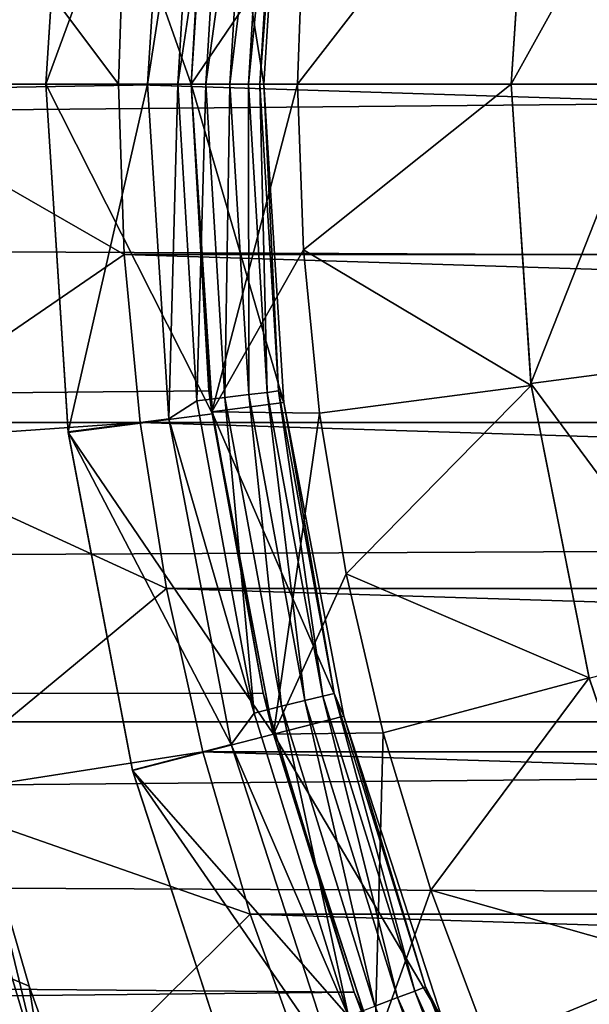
# Model space of a CAD drawing. Header units: metres. Extents: x -150 to 310, y -128 to 84.
# Tile 156 of 256: x -9.59 to -7.63, y -3.17 to 0.22. Entities that reach past the tile are written whole.
import ezdxf

# ---------------------------------------------------------------- set-up
doc = ezdxf.new("R2010")
doc.units = ezdxf.units.M
doc.layers.add('solid_26009703_SW0001', color=7, linetype='CONTINUOUS')

msp = doc.modelspace()

# ---------------------------------------------------------------- linework, layer by layer
at = {"layer": 'solid_26009703_SW0001'}
for points in [[(-8.752506, 2.096099, -20.895128), (-128, 2.195349, -20.884216), (-128, 0, -21)], [(97.199997, 0, 21), (-128, 0, 21), (-128, 2.195349, 20.884216)], [(97.199997, 1.099055, 20.97122), (97.199997, 0, 21), (-128, 2.195349, 20.884216)], [(-8.93924, 1.055771, -20.973444), (-8.752506, 2.096099, -20.895128), (-128, 0, -21)], [(-10.175274, 1.235438, -39), (-9.25, 0, -40), (-10.25, 0, -39)], [(-10.175274, 1.235438, -39), (-9.230657, 0.586697, -40), (-9.25, 0, -40)], [(-9.5, 0, -27), (-9.423311, 1.198957, -27), (-9, 0, -27)], [(-9.423834, 1.196871, -28), (-9.423311, 1.198957, -27), (-9.5, 0, -27)], [(-9.423834, 1.196871, -28), (-9.5, 0, -27), (-9.5, 0, -28)], [(-9.076729, 1.152321, -28), (-9.423834, 1.196871, -28), (-9.5, 0, -28)], [(-9.423311, 1.198957, -27), (-8.927387, 1.135619, -27), (-9, 0, -27)], [(127.5, 1.164931, 22.97048), (-127.5, 1.164931, 22.97048), (-127.5, -1.164931, 22.97048)], [(127.5, -1.164931, 22.97048), (127.5, 1.164931, 22.97048), (-127.5, -1.164931, 22.97048)], [(-9.076729, 1.152321, -28), (-9.5, 0, -28), (-9.15, 0, -28)], [(-8.980514, 1.090432, -27.98637), (-9.076729, 1.152321, -28), (-9.15, 0, -28)], [(-8.927387, 1.135619, -27), (-9, 0, -26.555662), (-9, 0, -27)], [(-8.929032, 1.127999, -26.555662), (-9, 0, -26.555662), (-8.927387, 1.135619, -27)], [(-8.929032, 1.127999, -21.711325), (-8.93924, 1.055771, -20.973444), (-9, 0, -21)], [(-8.929032, 1.127999, -21.711325), (-9, 0, -21), (-9, 0, -21.711325)], [(-8.75, 0, -26.700001), (-9, 0, -26.555662), (-8.929032, 1.127999, -26.555662)], [(-8.929032, 1.127999, -21.711325), (-9, 0, -21.711325), (-8.614438, 0.570313, -21.5)], [(-8.75, 0, -26.700001), (-8.929032, 1.127999, -26.555662), (-8.681004, 1.096666, -26.700001)], [(-8.980514, 1.090432, -27.98637), (-9.15, 0, -28), (-9.046473, 0, -27.98637)], [(-8.980514, 1.090432, -27.98637), (-9.046473, 0, -27.98637), (-8.884654, 1.078792, -27.946358)], [(-8.763521, 0, -27.703123), (-8.75, 0, -27.6), (-8.681004, 1.096666, -27.6)], [(-8.699626, 1.056326, -27.703123), (-8.763521, 0, -27.703123), (-8.681004, 1.096666, -27.6)], [(-8.681004, 1.096666, -26.700001), (-8.681004, 1.096666, -27.6), (-8.75, 0, -27.6)], [(-8.75, 0, -26.700001), (-8.681004, 1.096666, -26.700001), (-8.75, 0, -27.6)], [(-9, 0, -21), (-8.93924, 1.055771, -20.973444), (-128, 0, -21)], [(-8.884654, 1.078792, -27.946358), (-9.046473, 0, -27.98637), (-8.949909, 0, -27.946358)], [(-8.884654, 1.078792, -27.946358), (-8.949909, 0, -27.946358), (-8.802359, 1.0688, -27.882694)], [(-8.802359, 1.0688, -27.882694), (-8.949909, 0, -27.946358), (-8.867009, 0, -27.882694)], [(-8.802359, 1.0688, -27.882694), (-8.867009, 0, -27.882694), (-8.739246, 1.061137, -27.799728)], [(-8.739246, 1.061137, -27.799728), (-8.867009, 0, -27.882694), (-8.803432, 0, -27.799728)], [(-8.739246, 1.061137, -27.799728), (-8.803432, 0, -27.799728), (-8.699626, 1.056326, -27.703123)], [(-8.699626, 1.056326, -27.703123), (-8.803432, 0, -27.799728), (-8.763521, 0, -27.703123)], [(-7.830973, 1.037768, -21.5), (-8.614438, 0.570313, -21.5), (-8.633975, 0, -21.5)], [(-7.830973, 1.037768, -21.5), (-8.633975, 0, -21.5), (-7.9, 0, -21.5)], [(-7.832407, 1.031217, -20), (-7.830973, 1.037768, -21.5), (-7.9, 0, -21.5)], [(-7.9, 0, -20), (-7.832407, 1.031217, -20), (-7.9, 0, -21.5)], [(-7.362361, 0.969266, -18.697393), (-7.832407, 1.031217, -20), (-7.9, 0, -20)], [(-7.42589, 0, -18.697393), (-7.362361, 0.969266, -18.697393), (-7.9, 0, -20)], [(-9.230657, 0.586697, -40), (9.25, 0, -40), (-9.25, 0, -40)], [(-9.230657, 0.586697, -40), (9.230657, 0.586697, -40), (9.25, 0, -40)], [(-9, 0, -21.711325), (-8.633975, 0, -21.5), (-8.614438, 0.570313, -21.5)], [(97.199997, -1.099055, 20.97122), (-128, -2.195349, 20.884216), (-128, 0, 21)], [(97.199997, 0, 21), (97.199997, -1.099055, 20.97122), (-128, 0, 21)], [(-10.25, 0, -39), (-9.25, 0, -40), (-9.230657, -0.586697, -40)], [(-10.175274, -1.235438, -39), (-10.25, 0, -39), (-9.230657, -0.586697, -40)], [(-9.5, 0, -27), (-9, 0, -27), (-8.927387, -1.135619, -27)], [(-9.15, 0, -28), (-9.5, 0, -28), (-9.423834, -1.196871, -28)], [(-9.076736, -1.152279, -28), (-9.15, 0, -28), (-9.423834, -1.196871, -28)], [(9.230657, -0.586697, -40), (-9.230657, -0.586697, -40), (-9.25, 0, -40)], [(9.25, 0, -40), (9.230657, -0.586697, -40), (-9.25, 0, -40)], [(-9.046473, 0, -27.98637), (-9.15, 0, -28), (-9.076736, -1.152279, -28)], [(-9, 0, -21.711325), (-9, 0, -21), (-8.939217, -1.055942, -20.973434)], [(-8.929032, -1.127999, -21.711325), (-9, 0, -21.711325), (-8.939217, -1.055942, -20.973434)], [(-8.929032, -1.127999, -26.555662), (-9, 0, -27), (-9, 0, -26.555662)], [(-8.681004, -1.096666, -26.700001), (-8.929032, -1.127999, -26.555662), (-9, 0, -26.555662)], [(-8.681004, -1.096666, -26.700001), (-9, 0, -26.555662), (-8.75, 0, -26.700001)], [(-8.929032, -1.127999, -26.555662), (-8.927387, -1.135619, -27), (-9, 0, -27)], [(-8.929032, -1.127999, -21.711325), (-8.633975, 0, -21.5), (-9, 0, -21.711325)], [(-8.929032, -1.127999, -21.711325), (-8.614438, -0.570313, -21.5), (-8.633975, 0, -21.5)], [(-8.763521, 0, -27.703123), (-8.699626, -1.056326, -27.703123), (-8.75, 0, -27.6)], [(-8.681004, -1.096666, -27.6), (-8.75, 0, -26.700001), (-8.75, 0, -27.6)], [(-8.699626, -1.056326, -27.703123), (-8.681004, -1.096666, -27.6), (-8.75, 0, -27.6)], [(-8.681004, -1.096666, -26.700001), (-8.75, 0, -26.700001), (-8.681004, -1.096666, -27.6)], [(-7.9, 0, -21.5), (-8.633975, 0, -21.5), (-8.614438, -0.570313, -21.5)], [(-7.830973, -1.037768, -21.5), (-7.9, 0, -21.5), (-8.614438, -0.570313, -21.5)], [(-7.9, 0, -20), (-7.9, 0, -21.5), (-7.830973, -1.037768, -21.5)], [(-7.832407, -1.031217, -20), (-7.9, 0, -20), (-7.830973, -1.037768, -21.5)], [(-7.832407, -1.031217, -20), (-7.42589, 0, -18.697393), (-7.9, 0, -20)], [(-7.362362, -0.969265, -18.697393), (-7.42589, 0, -18.697393), (-7.832407, -1.031217, -20)], [(-9, 0, -21), (-128, 0, -21), (-128, -2.195349, -20.884216)], [(-8.939217, -1.055942, -20.973434), (-9, 0, -21), (-128, -2.195349, -20.884216)], [(-9.423311, -1.198957, -27), (-9.5, 0, -27), (-8.927387, -1.135619, -27)], [(-9.5, 0, -28), (-9.5, 0, -27), (-9.423311, -1.198957, -27)], [(-9.423834, -1.196871, -28), (-9.5, 0, -28), (-9.423311, -1.198957, -27)], [(-9.046473, 0, -27.98637), (-9.076736, -1.152279, -28), (-8.980514, -1.090432, -27.98637)], [(-9.046473, 0, -27.98637), (-8.980514, -1.090432, -27.98637), (-8.949909, 0, -27.946358)], [(-8.980514, -1.090432, -27.98637), (-8.884654, -1.078792, -27.946358), (-8.949909, 0, -27.946358)], [(-8.949909, 0, -27.946358), (-8.884654, -1.078792, -27.946358), (-8.867009, 0, -27.882694)], [(-8.884654, -1.078792, -27.946358), (-8.802359, -1.0688, -27.882694), (-8.867009, 0, -27.882694)], [(-8.867009, 0, -27.882694), (-8.802359, -1.0688, -27.882694), (-8.803432, 0, -27.799728)], [(-8.803432, 0, -27.799728), (-8.739246, -1.061137, -27.799728), (-8.763521, 0, -27.703123)], [(-8.802359, -1.0688, -27.882694), (-8.739246, -1.061137, -27.799728), (-8.803432, 0, -27.799728)], [(-8.739246, -1.061137, -27.799728), (-8.699626, -1.056326, -27.703123), (-8.763521, 0, -27.703123)], [(-8.929032, -1.127999, -21.711325), (-8.558995, -1.132431, -21.5), (-8.614438, -0.570313, -21.5)], [(-7.830973, -1.037768, -21.5), (-8.614438, -0.570313, -21.5), (-8.558995, -1.132431, -21.5)], [(-10.175274, -1.235438, -39), (-9.230657, -0.586697, -40), (-9.175855, -1.165318, -40)], [(9.175855, -1.165318, -40), (-9.175855, -1.165318, -40), (-9.230657, -0.586697, -40)], [(9.230657, -0.586697, -40), (9.175855, -1.165318, -40), (-9.230657, -0.586697, -40)], [(-7.172862, -1.92195, -18.697393), (-7.362362, -0.969265, -18.697393), (-7.832407, -1.031217, -20)], [(-7.830973, -1.037768, -21.5), (-8.558995, -1.132431, -21.5), (-8.467645, -1.686354, -21.5)], [(-7.631052, -2.043565, -21.5), (-7.830973, -1.037768, -21.5), (-8.467645, -1.686354, -21.5)], [(-7.832407, -1.031217, -20), (-7.830973, -1.037768, -21.5), (-7.631052, -2.043565, -21.5)], [(-7.6308, -2.044722, -20), (-7.832407, -1.031217, -20), (-7.631052, -2.043565, -21.5)], [(-7.172862, -1.92195, -18.697393), (-7.832407, -1.031217, -20), (-7.6308, -2.044722, -20)], [(-8.752431, -2.096414, -20.895096), (-8.939217, -1.055942, -20.973434), (-128, -2.195349, -20.884216)], [(-8.980514, -1.090432, -27.98637), (-8.783598, -2.164963, -27.98637), (-8.884654, -1.078792, -27.946358)], [(-8.929032, -1.127999, -21.711325), (-8.939217, -1.055942, -20.973434), (-8.752431, -2.096414, -20.895096)], [(-8.884654, -1.078792, -27.946358), (-8.689841, -2.141854, -27.946358), (-8.802359, -1.0688, -27.882694)], [(-8.783598, -2.164963, -27.98637), (-8.689841, -2.141854, -27.946358), (-8.884654, -1.078792, -27.946358)], [(-8.802359, -1.0688, -27.882694), (-8.60935, -2.122014, -27.882694), (-8.739246, -1.061137, -27.799728)], [(-8.689841, -2.141854, -27.946358), (-8.60935, -2.122014, -27.882694), (-8.802359, -1.0688, -27.882694)], [(-8.739246, -1.061137, -27.799728), (-8.547621, -2.106799, -27.799728), (-8.699626, -1.056326, -27.703123)], [(-8.60935, -2.122014, -27.882694), (-8.547621, -2.106799, -27.799728), (-8.739246, -1.061137, -27.799728)], [(-8.699626, -1.056326, -27.703123), (-8.508869, -2.097248, -27.703123), (-8.681004, -1.096666, -27.6)], [(-8.547621, -2.106799, -27.799728), (-8.508869, -2.097248, -27.703123), (-8.699626, -1.056326, -27.703123)], [(97.199997, -1.099055, 20.97122), (97.199997, -2.195098, 20.88496), (-128, -2.195349, 20.884216)], [(-8.980514, -1.090432, -27.98637), (-9.076736, -1.152279, -28), (-8.783598, -2.164963, -27.98637)], [(-8.475102, -2.176037, -26.700001), (-8.929032, -1.127999, -26.555662), (-8.681004, -1.096666, -26.700001)], [(-8.681004, -1.096666, -26.700001), (-8.681004, -1.096666, -27.6), (-8.475102, -2.176037, -27.6)], [(-8.508869, -2.097248, -27.703123), (-8.475102, -2.176037, -27.6), (-8.681004, -1.096666, -27.6)], [(-8.475102, -2.176037, -26.700001), (-8.681004, -1.096666, -26.700001), (-8.475102, -2.176037, -27.6)], [(-9.423311, -1.198957, -27), (-8.927387, -1.135619, -27), (-8.717418, -2.237482, -27)], [(-8.929032, -1.127999, -21.711325), (-8.752431, -2.096414, -20.895096), (-8.717249, -2.238209, -21.711325)], [(-8.929032, -1.127999, -26.555662), (-8.717249, -2.238209, -26.555662), (-8.927387, -1.135619, -27)], [(-8.475102, -2.176037, -26.700001), (-8.717249, -2.238209, -26.555662), (-8.929032, -1.127999, -26.555662)], [(-8.929032, -1.127999, -21.711325), (-8.717249, -2.238209, -21.711325), (-8.558995, -1.132431, -21.5)], [(-8.717249, -2.238209, -26.555662), (-8.717418, -2.237482, -27), (-8.927387, -1.135619, -27)], [(-8.717249, -2.238209, -21.711325), (-8.467645, -1.686354, -21.5), (-8.558995, -1.132431, -21.5)], [(127.5, -1.164931, 22.97048), (-127.5, -1.164931, 22.97048), (-127.5, -3.482839, 22.734772)], [(127.5, -3.482839, 22.734772), (127.5, -1.164931, 22.97048), (-127.5, -3.482839, 22.734772)], [(-10.175274, -1.235438, -39), (-9.175855, -1.165318, -40), (-9.085593, -1.735866, -40)], [(-8.862962, -2.273426, -28), (-9.076736, -1.152279, -28), (-9.423834, -1.196871, -28)], [(9.085593, -1.735866, -40), (-9.085593, -1.735866, -40), (-9.175855, -1.165318, -40)], [(9.175855, -1.165318, -40), (9.085593, -1.735866, -40), (-9.175855, -1.165318, -40)], [(-8.783598, -2.164963, -27.98637), (-9.076736, -1.152279, -28), (-8.862962, -2.273426, -28)], [(-9.2018, -2.361137, -28), (-9.423834, -1.196871, -28), (-9.423311, -1.198957, -27)], [(-8.862962, -2.273426, -28), (-9.423834, -1.196871, -28), (-9.2018, -2.361137, -28)], [(-9.201611, -2.362212, -27), (-9.423311, -1.198957, -27), (-8.717418, -2.237482, -27)], [(-9.2018, -2.361137, -28), (-9.423311, -1.198957, -27), (-9.201611, -2.362212, -27)], [(-10.175274, -1.235438, -39), (-9.085593, -1.735866, -40), (-9.952166, -2.452938, -39)], [(-8.717249, -2.238209, -21.711325), (-8.340017, -2.23314, -21.5), (-8.467645, -1.686354, -21.5)], [(-7.631052, -2.043565, -21.5), (-8.467645, -1.686354, -21.5), (-8.340017, -2.23314, -21.5)], [(-9.952166, -2.452938, -39), (-9.085593, -1.735866, -40), (-8.959654, -2.298964, -40)], [(8.959654, -2.298964, -40), (-8.959654, -2.298964, -40), (-9.085593, -1.735866, -40)], [(9.085593, -1.735866, -40), (8.959654, -2.298964, -40), (-9.085593, -1.735866, -40)], [(-7.631052, -2.043565, -21.5), (-8.340017, -2.23314, -21.5), (-8.175403, -2.774818, -21.5)], [(-7.297754, -3.023948, -21.5), (-7.631052, -2.043565, -21.5), (-8.175403, -2.774818, -21.5)], [(-7.6308, -2.044722, -20), (-7.631052, -2.043565, -21.5), (-7.297754, -3.023948, -21.5)], [(-8.439678, -3.125385, -20.766125), (-8.752431, -2.096414, -20.895096), (-128, -2.195349, -20.884216)], [(-8.717249, -2.238209, -21.711325), (-8.752431, -2.096414, -20.895096), (-8.439678, -3.125385, -20.766125)], [(-8.547621, -2.106799, -27.799728), (-8.231353, -3.12174, -27.799728), (-8.508869, -2.097248, -27.703123)], [(-8.508869, -2.097248, -27.703123), (-8.194035, -3.107588, -27.703123), (-8.475102, -2.176037, -27.6)], [(-8.231353, -3.12174, -27.799728), (-8.194035, -3.107588, -27.703123), (-8.508869, -2.097248, -27.703123)], [(-8.689841, -2.141854, -27.946358), (-8.368311, -3.173681, -27.946358), (-8.60935, -2.122014, -27.882694)], [(-8.60935, -2.122014, -27.882694), (-8.290797, -3.144285, -27.882694), (-8.547621, -2.106799, -27.799728)], [(-8.368311, -3.173681, -27.946358), (-8.290797, -3.144285, -27.882694), (-8.60935, -2.122014, -27.882694)], [(-8.290797, -3.144285, -27.882694), (-8.231353, -3.12174, -27.799728), (-8.547621, -2.106799, -27.799728)], [(-8.783598, -2.164963, -27.98637), (-8.862962, -2.273426, -28), (-8.458599, -3.207923, -27.98637)], [(-8.783598, -2.164963, -27.98637), (-8.458599, -3.207923, -27.98637), (-8.689841, -2.141854, -27.946358)], [(-8.458599, -3.207923, -27.98637), (-8.368311, -3.173681, -27.946358), (-8.689841, -2.141854, -27.946358)], [(97.199997, -2.195098, 20.88496), (97.199997, -3.285124, 20.741455), (-128, -2.195349, 20.884216)], [(-8.439678, -3.125385, -20.766125), (-128, -2.195349, -20.884216), (-128, -4.364604, -20.541378)], [(97.199997, -3.285124, 20.741455), (-128, -4.364604, 20.541378), (-128, -2.195349, 20.884216)], [(-8.135544, -3.22109, -26.700001), (-8.717249, -2.238209, -26.555662), (-8.475102, -2.176037, -26.700001)], [(-8.475102, -2.176037, -26.700001), (-8.475102, -2.176037, -27.6), (-8.135544, -3.221091, -27.6)], [(-8.194035, -3.107588, -27.703123), (-8.135544, -3.221091, -27.6), (-8.475102, -2.176037, -27.6)], [(-8.135544, -3.22109, -26.700001), (-8.475102, -2.176037, -26.700001), (-8.135544, -3.221091, -27.6)], [(-8.717249, -2.238209, -21.711325), (-8.367989, -3.313121, -21.711325), (-8.340017, -2.23314, -21.5)], [(-8.367989, -3.313121, -21.711325), (-8.175403, -2.774818, -21.5), (-8.340017, -2.23314, -21.5)], [(-9.201611, -2.362212, -27), (-8.717418, -2.237482, -27), (-8.36711, -3.31345, -27)], [(-8.367989, -3.313121, -26.555662), (-8.36711, -3.31345, -27), (-8.717418, -2.237482, -27)], [(-8.717249, -2.238209, -26.555662), (-8.367989, -3.313121, -26.555662), (-8.717418, -2.237482, -27)], [(-8.717249, -2.238209, -21.711325), (-8.439678, -3.125385, -20.766125), (-8.367989, -3.313121, -21.711325)], [(-8.135544, -3.22109, -26.700001), (-8.367989, -3.313121, -26.555662), (-8.717249, -2.238209, -26.555662)], [(-9.952166, -2.452938, -39), (-8.959654, -2.298964, -40), (-8.797032, -2.857472, -40)], [(-8.506813, -3.368819, -28), (-8.862962, -2.273426, -28), (-9.2018, -2.361137, -28)], [(8.797032, -2.857472, -40), (-8.797032, -2.857472, -40), (-8.959654, -2.298964, -40)], [(8.959654, -2.298964, -40), (8.797032, -2.857472, -40), (-8.959654, -2.298964, -40)], [(-8.458599, -3.207923, -27.98637), (-8.862962, -2.273426, -28), (-8.506813, -3.368819, -28)], [(-9.893538, -2.344812, -28.038233), (-9.554426, -3.477527, -28.038233), (-9.839238, -2.331942, -28.009789)], [(-9.839238, -2.331942, -28.009789), (-9.501987, -3.458441, -28.009789), (-9.734536, -2.497835, -28)], [(-9.554426, -3.477527, -28.038233), (-9.501987, -3.458441, -28.009789), (-9.839238, -2.331942, -28.009789)], [(-9.596025, -3.492668, -28.082544), (-9.554426, -3.477527, -28.038233), (-9.893538, -2.344812, -28.038233)], [(-8.831963, -3.498335, -28), (-9.2018, -2.361137, -28), (-9.201611, -2.362212, -27)], [(-8.506813, -3.368819, -28), (-9.2018, -2.361137, -28), (-8.831963, -3.498335, -28)], [(-8.831739, -3.49806, -27), (-9.201611, -2.362212, -27), (-8.36711, -3.31345, -27)], [(-8.831963, -3.498335, -28), (-9.201611, -2.362212, -27), (-8.831739, -3.49806, -27)], [(-9.952166, -2.452938, -39), (-8.797032, -2.857472, -40), (-9.583884, -3.634785, -39)], [(-9.952166, -2.452938, -39), (-9.583884, -3.634785, -39), (-9.952154, -2.452984, -28.200001)], [(-9.583884, -3.634785, -39), (-9.583916, -3.634701, -28.200001), (-9.952154, -2.452984, -28.200001)], [(-9.622705, -3.502378, -28.138376), (-9.952154, -2.452984, -28.200001), (-9.583916, -3.634701, -28.200001)], [(-9.734536, -2.497835, -28), (-9.557878, -3.104583, -28), (-10.680606, -2.631254, -28)], [(-9.501987, -3.458441, -28.009789), (-9.557878, -3.104583, -28), (-9.734536, -2.497835, -28)], [(-9.343287, -3.70087, -28), (-10.284229, -3.901513, -28), (-10.680606, -2.631254, -28)], [(-9.557878, -3.104583, -28), (-9.343287, -3.70087, -28), (-10.680606, -2.631254, -28)], [(-8.367989, -3.313121, -21.711325), (-7.975902, -3.305382, -21.5), (-8.175403, -2.774818, -21.5)], [(-7.297754, -3.023948, -21.5), (-8.175403, -2.774818, -21.5), (-7.975902, -3.305382, -21.5)], [(-9.583884, -3.634785, -39), (-8.797032, -2.857472, -40), (-8.599495, -3.406358, -40)], [(8.599495, -3.406358, -40), (-8.599495, -3.406358, -40), (-8.797032, -2.857472, -40)], [(8.797032, -2.857472, -40), (8.599495, -3.406358, -40), (-8.797032, -2.857472, -40)], [(-7.297754, -3.023948, -21.5), (-7.975902, -3.305382, -21.5), (-7.743828, -3.818171, -21.5)], [(-6.842333, -3.948329, -21.5), (-7.297754, -3.023948, -21.5), (-7.743828, -3.818171, -21.5)], [(-9.501987, -3.458441, -28.009789), (-9.343287, -3.70087, -28), (-9.557878, -3.104583, -28)], [(-8.231353, -3.12174, -27.799728), (-7.795053, -4.091159, -27.799728), (-8.194035, -3.107588, -27.703123)], [(-8.194035, -3.107588, -27.703123), (-7.759713, -4.072611, -27.703123), (-8.135544, -3.221091, -27.6)], [(-7.795053, -4.091159, -27.799728), (-7.759713, -4.072611, -27.703123), (-8.194035, -3.107588, -27.703123)], [(-8.000856, -4.121444, -20.591593), (-8.439678, -3.125385, -20.766125), (-128, -4.364604, -20.541378)], [(-8.367989, -3.313121, -21.711325), (-8.439678, -3.125385, -20.766125), (-8.000856, -4.121444, -20.591593)], [(-8.368311, -3.173681, -27.946358), (-7.924751, -4.15923, -27.946358), (-8.290797, -3.144285, -27.882694)], [(-8.290797, -3.144285, -27.882694), (-7.851347, -4.120705, -27.882694), (-8.231353, -3.12174, -27.799728)], [(-7.924751, -4.15923, -27.946358), (-7.851347, -4.120705, -27.882694), (-8.290797, -3.144285, -27.882694)], [(-7.851347, -4.120705, -27.882694), (-7.795053, -4.091159, -27.799728), (-8.231353, -3.12174, -27.799728)]]:
    msp.add_3dface(points, dxfattribs=at)

doc.saveas('drawing.dxf')
